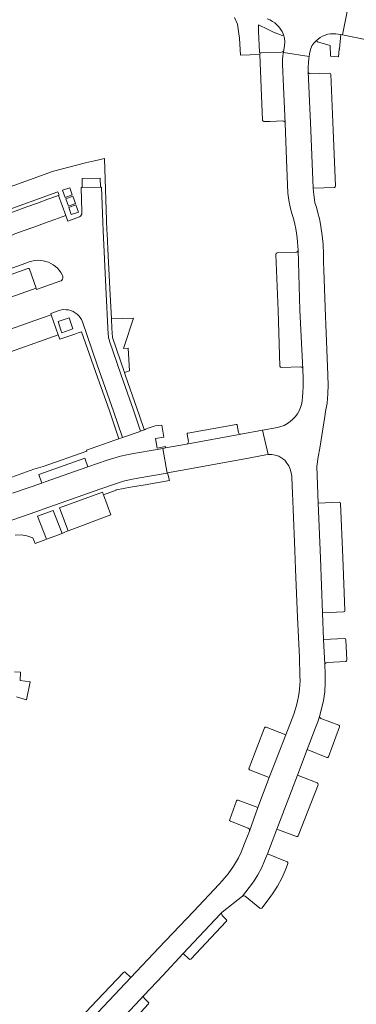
# Model space of a CAD drawing. Header units: metres. Extents: x 166325 to 190320, y 381923 to 404576.
# Tile 22 of 256: x 171181 to 171255, y 383620 to 383836. Entities that reach past the tile are written whole.
import ezdxf

# ---------------------------------------------------------------- set-up
doc = ezdxf.new("R2010")
doc.units = ezdxf.units.M
for name, color, linetype, lineweight in [('B-WE-VH-VERHARDING_BETON-GV', 8, 'Continuous', 18), ('B-WE-VH-VERHARDING_BETONSTRAATSTEEN-GV', 8, 'Continuous', 18), ('B-WE-VH-VERHARDING_STRAATBAKSTEEN-GV', 8, 'Continuous', 18)]:
    doc.layers.add(name, color=color, linetype=linetype, lineweight=lineweight)

msp = doc.modelspace()

# ---------------------------------------------------------------- linework, layer by layer
at = {"layer": 'B-WE-VH-VERHARDING_BETON-GV', "flags": 128}
for points in [[(171192.238, 383799.259), (171190.672, 383798.698), (171191.231, 383797.14), (171192.796, 383797.701)], [(171192.894, 383797.377), (171191.338, 383796.792), (171191.924, 383795.233), (171193.48, 383795.818)], [(171193.589, 383795.492), (171192.009, 383794.934), (171192.567, 383793.352), (171194.148, 383793.91)]]:
    msp.add_lwpolyline(points, close=True, dxfattribs=at)
at = {"layer": 'B-WE-VH-VERHARDING_BETONSTRAATSTEEN-GV', "flags": 128}
for points in [[(171253.435, 383838.397), (171252.356, 383832.876), (171257.351, 383831.891)], [(171244.791, 383825.848), (171244.799, 383826.715), (171244.896, 383827.725), (171244.957, 383828.129), (171239.296, 383829.049), (171239.258, 383828.799), (171239.182, 383828.173), (171239.137, 383827.544), (171239.122, 383826.907), (171239.134, 383826.475), (171239.342, 383821.482), (171239.676, 383813.487), (171239.998, 383805.463), (171240.31, 383798.042), (171240.405, 383797.042), (171240.556, 383796.063), (171240.771, 383795.097), (171241.017, 383794.129), (171241.302, 383793.163), (171241.571, 383792.2), (171241.805, 383791.22), (171242.02, 383790.245), (171242.188, 383789.263), (171242.32, 383788.256), (171242.42, 383787.262), (171242.533, 383785.561), (171242.939, 383772.357), (171243.602, 383759.362), (171243.652, 383757.387), (171243.646, 383756.374), (171243.627, 383755.378), (171243.578, 383754.382), (171243.574, 383754.165), (171243.525, 383753.328), (171243.421, 383752.339), (171243.283, 383751.57), (171243.092, 383750.91), (171242.796, 383750.183), (171242.389, 383749.491), (171241.897, 383748.876), (171241.4, 383748.342), (171240.829, 383747.839), (171240.185, 383747.362), (171239.485, 383746.97), (171238.755, 383746.699), (171237.98, 383746.504), (171234.693, 383745.9), (171235.955, 383740.567), (171236.727, 383740.57), (171237.515, 383740.451), (171238.282, 383740.217), (171238.978, 383739.792), (171239.583, 383739.306), (171240.067, 383738.704), (171240.477, 383738.067), (171240.807, 383737.366), (171241.027, 383736.545), (171241.131, 383735.803), (171241.138, 383735.487), (171241.286, 383732.077), (171241.448, 383728.574), (171241.821, 383719.431), (171241.986, 383715.319), (171242.373, 383706.485), (171242.442, 383704.773), (171242.817, 383695.909), (171242.957, 383691.809), (171242.964, 383690.854), (171242.937, 383689.863), (171242.882, 383688.983), (171242.801, 383688.285), (171242.629, 383687.323), (171242.416, 383686.33), (171242.165, 383685.356), (171241.887, 383684.384), (171241.566, 383683.445), (171241.235, 383682.522), (171239.86, 383678.914), (171236.198, 383669.531), (171233.675, 383662.92), (171231.809, 383657.718), (171230.714, 383654.962), (171229.977, 383653.109), (171229.395, 383651.81), (171228.336, 383649.972), (171227.156, 383648.349), (171225.845, 383646.776), (171225.171, 383646.073), (171219.468, 383640.012), (171211.842, 383632.042), (171205.69, 383625.524), (171199.642, 383619.137)], [(171202.491, 383615.045), (171208.639, 383621.633), (171212.759, 383625.953), (171217.226, 383630.801), (171225.467, 383639.517), (171225.823, 383639.862), (171230.257, 383643.41), (171231.042, 383644.354), (171231.771, 383645.285), (171232.708, 383646.593), (171233.646, 383648.081), (171234.454, 383649.579), (171235.163, 383651.152), (171235.768, 383652.712), (171237.837, 383658.183), (171242.379, 383670.015), (171244.541, 383675.645), (171246.335, 383680.313), (171246.897, 383681.786), (171247.294, 383683.174), (171247.644, 383684.389), (171248.107, 383686.357), (171248.27, 383687.419), (171248.409, 383688.327), (171248.511, 383690.341), (171248.511, 383692.339), (171248.448, 383694.339), (171248.153, 383699.871), (171247.948, 383705.759), (171247.453, 383717.756), (171246.937, 383729.862), (171246.696, 383737.949), (171246.988, 383740.031), (171247.298, 383741.955), (171248.459, 383748.95), (171248.598, 383750.05), (171248.915, 383751.897), (171249.09, 383753.891), (171249.177, 383755.896), (171249.089, 383757.863), (171249.097, 383758.12), (171248.685, 383769.206), (171248.615, 383770.906), (171248.218, 383781.142), (171248.159, 383782.858), (171248.126, 383784.753), (171248.028, 383786.775), (171247.839, 383788.758), (171247.529, 383790.74), (171247.302, 383792.104), (171246.829, 383794.019), (171246.567, 383794.985), (171246.255, 383795.917), (171246.143, 383796.662), (171245.997, 383797.668), (171245.908, 383798.453), (171245.89, 383799.146), (171245.352, 383811.821), (171244.746, 383824.837), (171244.791, 383825.848)]]:
    msp.add_lwpolyline(points, dxfattribs=at)
for points in [[(171239.134, 383826.475), (171239.122, 383826.907), (171239.137, 383827.544), (171239.182, 383828.173), (171239.258, 383828.799), (171239.296, 383829.049), (171239.377, 383829.576), (171239.296, 383829.314), (171239.109, 383829.158), (171238.873, 383829.098), (171234.389, 383828.931), (171234.178, 383828.839), (171234.104, 383828.606), (171234.386, 383821.318), (171234.698, 383814.095), (171234.812, 383813.874), (171235.01, 383813.817), (171236.39, 383813.871), (171239.157, 383813.96), (171239.425, 383813.895), (171239.593, 383813.732), (171239.676, 383813.487), (171239.342, 383821.482)], [(171250.288, 383811.94), (171249.719, 383824.24), (171249.7, 383824.418), (171249.41, 383824.499), (171245.262, 383824.34), (171244.99, 383824.398), (171244.823, 383824.56), (171244.746, 383824.837), (171245.352, 383811.821), (171245.89, 383799.146), (171250.529, 383799.325), (171250.733, 383799.439), (171250.79, 383799.655)], [(171186.65, 383791.461), (171188.973, 383792.303), (171191.376, 383793.173), (171189.782, 383797.571), (171187.423, 383796.72), (171185.1, 383795.881), (171182.777, 383795.043), (171180.453, 383794.204), (171178.13, 383793.366), (171175.752, 383792.508), (171173.4, 383791.666), (171171.074, 383790.833), (171167.962, 383789.718), (171168.835, 383787.258), (171169.566, 383785.271), (171172.635, 383786.383), (171174.957, 383787.225), (171177.279, 383788.066), (171179.683, 383788.937), (171180.134, 383789.101), (171182.005, 383789.779), (171184.328, 383790.62)], [(171242.939, 383772.357), (171242.533, 383785.561), (171242.446, 383785.265), (171242.293, 383785.125), (171242.031, 383785.05), (171237.896, 383784.912), (171237.7, 383784.805), (171237.62, 383784.589), (171238.119, 383772.236), (171238.541, 383759.992), (171238.65, 383759.763), (171238.871, 383759.703), (171243.074, 383759.83), (171243.332, 383759.789), (171243.502, 383759.636), (171243.602, 383759.362)], [(171183.336, 383781.353), (171183.294, 383781.435), (171183.224, 383781.495), (171183.123, 383781.525), (171183.018, 383781.508), (171176.59, 383779.243), (171169.196, 383776.649), (171170.76, 383772.191), (171175.885, 383773.992), (171184.818, 383777.146)], [(171189.709, 383766.891), (171188.151, 383771.329), (171184.514, 383770.053), (171177.092, 383767.433), (171170.422, 383765.101), (171162.474, 383762.297), (171155.331, 383759.788), (171155.415, 383759.646), (171156.938, 383755.328), (171163.969, 383757.813), (171176.049, 383762.054)], [(171229.553, 383745.137), (171229.456, 383745.268), (171229.412, 383745.4), (171229.126, 383747.032), (171229.104, 383747.111), (171229.05, 383747.172), (171228.973, 383747.203), (171228.891, 383747.197), (171218.258, 383745.283), (171218.187, 383745.249), (171218.134, 383745.19), (171218.109, 383745.121), (171218.109, 383745.048), (171218.361, 383743.401), (171218.356, 383743.256), (171218.354, 383743.22), (171218.279, 383743.056), (171218.152, 383742.938), (171217.991, 383742.875), (171229.944, 383745.028), (171229.804, 383745.023), (171229.67, 383745.06)], [(171231.959, 383739.862), (171235.41, 383740.493), (171235.955, 383740.567), (171234.693, 383745.9), (171229.944, 383745.028), (171217.991, 383742.875), (171213.362, 383742.028), (171212.738, 383741.913), (171213.733, 383736.501), (171213.782, 383736.51), (171219.514, 383737.54)], [(171196.237, 383737.829), (171195.57, 383739.738), (171185.435, 383736.195), (171186.099, 383734.294), (171186.807, 383734.541), (171190.787, 383735.921)], [(171199.642, 383731.723), (171199.438, 383732.261), (171189.988, 383728.81), (171191.881, 383723.755), (171192.103, 383723.838), (171201.297, 383727.287)], [(171252.393, 383717.945), (171251.897, 383729.817), (171251.794, 383730.042), (171251.568, 383730.124), (171246.937, 383729.862), (171247.453, 383717.756), (171247.948, 383705.759), (171252.559, 383705.975), (171252.754, 383706.07), (171252.807, 383706.257)], [(171187.087, 383721.955), (171190.528, 383723.23), (171188.564, 383728.275), (171185.151, 383726.998)], [(171253.094, 383699.809), (171252.978, 383700.013), (171252.772, 383700.076), (171248.153, 383699.871), (171248.448, 383694.339), (171248.534, 383694.604), (171248.706, 383694.751), (171248.961, 383694.819), (171253.042, 383695.032), (171253.238, 383695.149), (171253.294, 383695.358)], [(171251.697, 383680.65), (171251.676, 383680.885), (171251.516, 383681.034), (171247.581, 383682.528), (171247.335, 383682.704), (171247.242, 383682.913), (171247.294, 383683.174), (171246.897, 383681.786), (171246.335, 383680.313), (171244.541, 383675.645), (171248.836, 383673.9), (171249.087, 383673.918), (171249.219, 383674.08)], [(171239.86, 383678.914), (171235.534, 383680.609), (171235.294, 383680.616), (171235.137, 383680.46), (171231.751, 383671.61), (171231.722, 383671.394), (171231.871, 383671.215), (171236.198, 383669.531)], [(171246.928, 383667.934), (171246.921, 383668.198), (171246.741, 383668.363), (171242.379, 383670.015), (171237.837, 383658.183), (171242.185, 383656.501), (171242.44, 383656.511), (171242.574, 383656.659)], [(171233.675, 383662.92), (171229.371, 383664.538), (171229.131, 383664.536), (171228.986, 383664.375), (171227.469, 383660.286), (171227.461, 383660.048), (171227.646, 383659.907), (171231.507, 383658.397), (171231.738, 383658.194), (171231.824, 383658.013), (171231.809, 383657.718)], [(171238.939, 383647.392), (171239.762, 383649.21), (171240.313, 383650.612), (171240.301, 383650.839), (171240.137, 383650.997), (171235.768, 383652.712), (171235.163, 383651.152), (171234.454, 383649.579), (171233.646, 383648.081), (171232.708, 383646.593), (171231.771, 383645.285), (171231.042, 383644.354), (171230.257, 383643.41), (171230.467, 383643.508), (171230.659, 383643.507), (171230.879, 383643.386), (171234.113, 383640.769), (171234.34, 383640.702), (171234.52, 383640.797), (171235.749, 383642.31), (171236.933, 383643.937), (171237.997, 383645.625)], [(171226.731, 383637.856), (171226.822, 383638.058), (171226.72, 383638.288), (171225.846, 383639.134), (171225.709, 383639.37), (171225.696, 383639.563), (171225.823, 383639.862), (171225.467, 383639.517), (171217.226, 383630.801), (171218.45, 383629.584), (171218.674, 383629.48), (171218.887, 383629.574)], [(171205.69, 383625.524), (171204.476, 383626.651), (171204.286, 383626.731), (171204.093, 383626.634), (171198.195, 383620.461), (171192.436, 383614.322), (171192.37, 383614.119), (171192.465, 383613.92), (171193.651, 383612.749), (171199.642, 383619.137)], [(171209.55, 383619.724), (171209.636, 383619.942), (171209.541, 383620.111), (171208.704, 383620.901), (171208.517, 383621.157), (171208.515, 383621.373), (171208.639, 383621.633), (171202.491, 383615.045), (171195.978, 383608.093), (171196.224, 383608.247), (171196.429, 383608.263), (171196.656, 383608.145), (171197.536, 383607.312), (171197.753, 383607.235), (171197.973, 383607.325), (171203.771, 383613.441)]]:
    msp.add_lwpolyline(points, close=True, dxfattribs=at)
at = {"layer": 'B-WE-VH-VERHARDING_STRAATBAKSTEEN-GV', "flags": 128}
for points in [[(171235.752, 383836.432), (171236.331, 383836.18), (171236.881, 383835.871), (171237.398, 383835.509), (171237.876, 383835.097), (171238.31, 383834.639), (171238.686, 383834.156), (171239.012, 383833.639), (171239.287, 383833.092), (171239.357, 383832.903), (171239.542, 383832.155), (171239.587, 383831.355), (171239.526, 383830.567), (171239.377, 383829.576), (171239.296, 383829.049), (171244.957, 383828.129), (171245.046, 383828.715), (171245.248, 383829.702), (171245.54, 383830.452), (171245.989, 383831.105), (171246.567, 383831.649), (171246.94, 383831.98), (171247.404, 383832.311), (171247.932, 383832.607), (171248.489, 383832.842), (171249.069, 383833.014), (171249.665, 383833.12), (171250.269, 383833.159), (171250.846, 383833.131), (171251.881, 383832.97), (171251.957, 383832.955), (171252.356, 383832.876), (171253.435, 383838.397)], [(171228.52, 383836.741), (171229.2, 383835.261), (171229.508, 383833.134), (171229.65, 383832.151), (171229.817, 383828.458), (171234.104, 383828.606), (171234.178, 383828.839), (171234.033, 383829.068), (171233.853, 383833.656), (171233.789, 383835.109), (171234.434, 383834.784), (171235.337, 383834.336), (171236.239, 383833.906), (171237.159, 383833.502), (171238.086, 383833.116), (171239.014, 383832.758), (171239.357, 383832.903), (171239.287, 383833.092), (171239.012, 383833.639), (171238.686, 383834.156), (171238.31, 383834.639), (171237.876, 383835.097), (171237.398, 383835.509), (171236.881, 383835.871), (171236.331, 383836.18), (171235.752, 383836.432)], [(171177.063, 383793.819), (171189.601, 383798.347), (171189.868, 383797.602), (171189.782, 383797.571), (171191.376, 383793.173), (171191.552, 383792.687), (171191.836, 383791.903), (171194.173, 383792.756), (171194.411, 383792.869), (171194.614, 383793.035), (171194.771, 383793.246), (171194.872, 383793.482), (171194.915, 383793.735), (171194.897, 383793.991), (171194.735, 383799.318), (171194.973, 383799.323), (171194.939, 383801.321), (171198.905, 383801.402), (171198.973, 383799.407), (171199.237, 383799.412), (171199.351, 383795.534), (171199.584, 383789.747), (171200.192, 383777.375), (171200.728, 383766.999), (171200.755, 383766.623), (171200.807, 383766.25), (171200.889, 383765.861), (171200.998, 383765.478), (171203.579, 383758.022), (171206.245, 383750.341), (171207.85, 383745.698), (171208.915, 383746.07), (171208.89, 383746.125), (171208.637, 383746.097), (171207.605, 383749.113), (171204.462, 383758.088), (171204.283, 383758.604), (171201.625, 383766.289), (171201.513, 383768.377), (171201.411, 383770.408), (171201.074, 383777.115), (171200.614, 383785.724), (171200.449, 383789.291), (171200.435, 383789.853), (171199.887, 383805.716), (171197.681, 383805.218), (171195.741, 383804.714), (171188.673, 383802.944), (171188.418, 383802.852), (171167.292, 383795.224)], [(171177.092, 383767.433), (171184.514, 383770.053), (171188.151, 383771.329), (171188.053, 383771.61), (171189.914, 383772.25), (171190.421, 383772.378), (171190.941, 383772.44), (171191.464, 383772.436), (171191.982, 383772.366), (171192.487, 383772.231), (171192.971, 383772.032), (171193.425, 383771.774), (171193.843, 383771.461), (171194.217, 383771.098), (171194.543, 383770.69), (171194.814, 383770.244), (171195.026, 383769.767), (171198.306, 383760.306), (171201.837, 383750.103), (171203.854, 383744.301), (171207.511, 383745.579), (171207.85, 383745.698), (171206.245, 383750.341), (171203.579, 383758.022), (171200.998, 383765.478), (171200.889, 383765.861), (171200.807, 383766.25), (171200.755, 383766.623), (171200.728, 383766.999), (171200.192, 383777.375), (171199.584, 383789.747), (171199.351, 383795.534), (171199.237, 383799.412), (171198.973, 383799.407), (171194.973, 383799.323), (171194.735, 383799.318), (171194.897, 383793.991), (171194.915, 383793.735), (171194.872, 383793.482), (171194.771, 383793.246), (171194.614, 383793.035), (171194.411, 383792.869), (171194.173, 383792.756), (171191.836, 383791.903), (171191.552, 383792.687), (171191.376, 383793.173), (171188.973, 383792.303), (171186.65, 383791.461), (171184.328, 383790.62), (171182.005, 383789.779), (171180.134, 383789.101)], [(171175.745, 383780.22), (171182.587, 383782.699), (171182.825, 383782.785), (171183.326, 383782.962), (171183.913, 383783.135), (171184.515, 383783.247), (171185.125, 383783.296), (171185.737, 383783.283), (171186.345, 383783.207), (171186.941, 383783.068), (171187.521, 383782.869), (171188.066, 383782.618), (171188.583, 383782.312), (171189.067, 383781.956), (171189.512, 383781.553), (171189.915, 383781.107), (171190.27, 383780.623), (171190.575, 383780.105), (171190.656, 383779.978), (171190.732, 383779.717), (171190.732, 383779.445), (171190.655, 383779.185), (171190.514, 383778.962), (171190.318, 383778.787), (171190.082, 383778.672), (171184.918, 383776.861), (171184.818, 383777.146), (171175.885, 383773.992)], [(171179.617, 383732.037), (171186.099, 383734.294), (171185.435, 383736.195), (171195.57, 383739.738), (171196.237, 383737.829), (171200.45, 383739.304), (171201.913, 383739.782), (171203.396, 383740.193), (171204.818, 383740.521), (171206.254, 383740.788), (171211.503, 383741.705), (171212.738, 383741.913), (171213.362, 383742.028), (171213.314, 383742.326), (171211.48, 383741.995), (171211.117, 383744.069), (171212.982, 383744.392), (171212.515, 383747.007), (171211.063, 383746.864), (171209.755, 383746.419), (171208.89, 383746.125), (171208.915, 383746.07), (171207.85, 383745.698), (171207.511, 383745.579), (171203.854, 383744.301), (171203.077, 383744.029), (171203.031, 383744.013), (171202.154, 383743.708), (171195.951, 383741.552), (171196.024, 383741.344), (171186.351, 383737.964), (171184.294, 383737.318), (171176.136, 383734.394)], [(171186.399, 383728.57), (171199.08, 383733.007), (171202.319, 383734.141), (171203.201, 383734.422), (171204.092, 383734.679), (171205.66, 383735.067), (171207.245, 383735.38), (171213.733, 383736.501), (171212.738, 383741.913), (171211.503, 383741.705), (171206.254, 383740.788), (171204.818, 383740.521), (171203.396, 383740.193), (171201.913, 383739.782), (171200.45, 383739.304), (171196.237, 383737.829), (171190.787, 383735.921), (171186.807, 383734.541), (171186.099, 383734.294), (171179.617, 383732.037)], [(171180.204, 383722.794), (171181.52, 383722.873), (171182.808, 383722.702), (171184.115, 383722.26), (171184.58, 383721.018), (171185.172, 383721.24), (171186.93, 383721.897), (171187.087, 383721.955), (171185.151, 383726.998), (171188.564, 383728.275), (171190.528, 383723.23), (171191.297, 383723.536), (171191.881, 383723.755), (171189.988, 383728.81), (171199.438, 383732.261), (171199.642, 383731.723), (171202.435, 383732.71), (171202.409, 383732.816), (171202.528, 383732.837), (171205.605, 383733.384), (171208.827, 383733.905), (171214.181, 383734.839), (171213.782, 383736.51), (171213.733, 383736.501), (171207.245, 383735.38), (171205.66, 383735.067), (171204.092, 383734.679), (171203.201, 383734.422), (171202.319, 383734.141), (171199.08, 383733.007), (171186.399, 383728.57), (171184.961, 383728.071), (171172.233, 383723.599)], [(171141.135, 383712.691), (171145.82, 383714.33), (171156.061, 383717.934), (171172.233, 383723.599), (171184.961, 383728.071), (171186.399, 383728.57)], [(171180.508, 383687.24), (171182.718, 383686.602), (171183.538, 383690.549), (171181.294, 383690.87), (171181.41, 383692.66), (171180.034, 383692.741)]]:
    msp.add_lwpolyline(points, dxfattribs=at)
for points in [[(171251.572, 383829.716), (171251.67, 383829.79), (171251.957, 383832.955), (171251.881, 383832.97), (171250.846, 383833.131), (171250.269, 383833.159), (171249.665, 383833.12), (171249.069, 383833.014), (171248.489, 383832.842), (171247.932, 383832.607), (171247.404, 383832.311), (171246.94, 383831.98), (171246.567, 383831.649), (171246.79, 383831.381), (171249.576, 383830.556), (171249.673, 383828.181), (171251.427, 383828.062)], [(171190.672, 383798.698), (171192.238, 383799.259), (171192.796, 383797.701), (171191.231, 383797.14)], [(171191.338, 383796.792), (171192.894, 383797.377), (171193.48, 383795.818), (171191.924, 383795.233)], [(171192.009, 383794.934), (171193.589, 383795.492), (171194.148, 383793.91), (171192.567, 383793.352)], [(171188.053, 383771.61), (171188.151, 383771.329), (171189.709, 383766.891), (171190.052, 383765.913), (171192.899, 383766.901), (171193.326, 383767.055), (171194.121, 383767.341), (171194.825, 383767.595), (171196.543, 383762.831), (171197.99, 383758.63), (171200.98, 383750.193), (171203.077, 383744.029), (171203.854, 383744.301), (171201.837, 383750.103), (171198.306, 383760.306), (171195.026, 383769.767), (171194.814, 383770.244), (171194.543, 383770.69), (171194.217, 383771.098), (171193.843, 383771.461), (171193.425, 383771.774), (171192.971, 383772.032), (171192.487, 383772.231), (171191.982, 383772.366), (171191.464, 383772.436), (171190.941, 383772.44), (171190.421, 383772.378), (171189.914, 383772.25)], [(171190.286, 383767.917), (171189.648, 383769.828), (171192.122, 383770.653), (171192.942, 383768.197), (171190.468, 383767.371)], [(171205.108, 383763.96), (171204.113, 383763.906), (171204.938, 383766.545), (171205.594, 383768.581), (171206.246, 383770.603), (171201.411, 383770.408), (171201.513, 383768.377), (171201.625, 383766.289), (171204.283, 383758.604), (171205.379, 383759.008)]]:
    msp.add_lwpolyline(points, close=True, dxfattribs=at)

doc.saveas('drawing.dxf')
